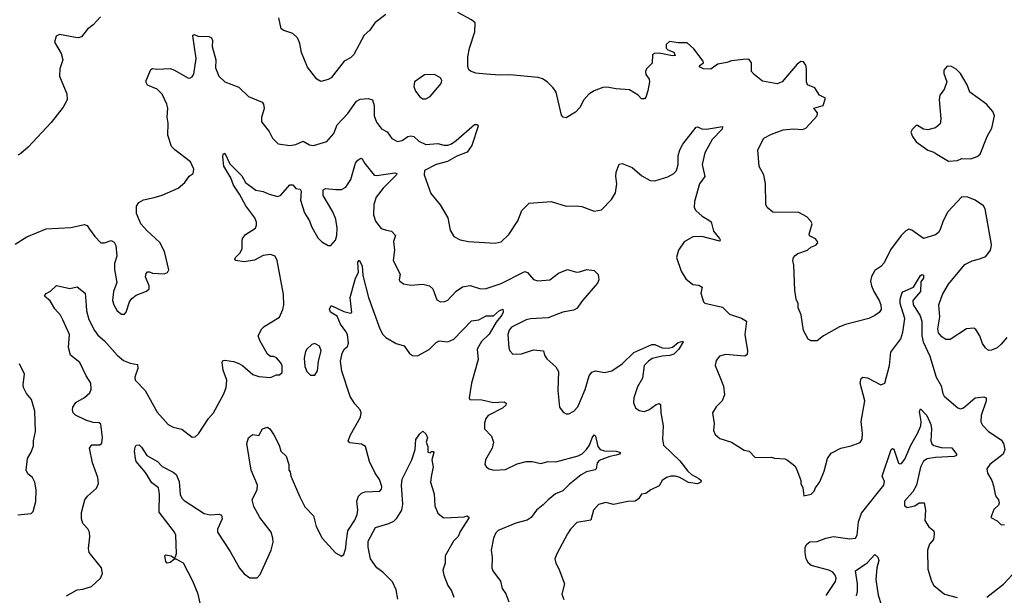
# Model space of a CAD drawing. Extents: x 2133461 to 2293071, y 753526 to 916327.
# Tile 218 of 256: x 2185707 to 2192372, y 847568 to 851467. Entities that reach past the tile are written whole.
import ezdxf

# ---------------------------------------------------------------- set-up
doc = ezdxf.new("R2010")
doc.units = 0

msp = doc.modelspace()

# ---------------------------------------------------------------- linework, layer by layer
at = {"layer": '0CON10XD'}
for points in [[(2186252.5, 851485), (2186205, 851430.9), (2186166.3, 851403.7), (2186125, 851351.2), (2186105, 851344), (2186085, 851346), (2185975, 851367.5), (2185953.8, 851355), (2185942, 851315), (2185988.2, 851238.2), (2185999.4, 851195), (2185979.2, 851135), (2185977.1, 851085), (2186025.6, 850965), (2186028.9, 850925), (2186001.2, 850875), (2185919.3, 850770.7), (2185765, 850602.7), (2185715, 850560), (2185695, 850550)], [(2188185, 851501.2), (2188110.6, 851445), (2188075.7, 851395), (2188038.3, 851361.7), (2187968, 851232), (2187945, 851208.8), (2187902.9, 851185), (2187815, 851071.9), (2187795, 851060.6), (2187745, 851048), (2187718, 851065), (2187654.3, 851145), (2187614, 851245), (2187603.8, 851305), (2187586.2, 851345), (2187555, 851373.3), (2187495, 851393.3), (2187477.5, 851405), (2187460.1, 851480.1)], [(2192388.6, 849315), (2192350.2, 849269.8), (2192324, 849245), (2192285, 849227.5), (2192265, 849226.2), (2192245, 849243.8), (2192224.6, 849274.6), (2192205.5, 849325.5), (2192177.9, 849367.9), (2192165, 849377.1), (2192115, 849372.9), (2192005, 849301.1), (2191975, 849301.5), (2191949.3, 849319.3), (2191926.4, 849346.4), (2191922, 849372), (2191934.6, 849455), (2191929.2, 849535), (2191954.4, 849605), (2191994.3, 849675), (2192105, 849809.2), (2192155, 849833.5), (2192203.7, 849846.3), (2192247, 849863), (2192277.5, 849905), (2192283.5, 849925), (2192284.4, 849945), (2192242.5, 850185), (2192231.4, 850205), (2192174.4, 850245), (2192125, 850265.2), (2192083.5, 850266.5), (2191989.6, 850165), (2191958.2, 850105), (2191938.6, 850045), (2191925.5, 850024.5), (2191905, 850009.2), (2191825, 849984.2), (2191745, 850041.4), (2191725, 850048.6), (2191705, 850037.5), (2191673.3, 850005), (2191602.3, 849907.7), (2191559.2, 849820.8), (2191535.3, 849794.7), (2191495, 849768.6), (2191472.6, 849727.4), (2191466.9, 849695), (2191472.5, 849665), (2191488.5, 849625), (2191525, 849564), (2191536.5, 849535), (2191537.1, 849505), (2191525.4, 849484.6), (2191496.4, 849463.6), (2191455, 849443.3), (2191297.1, 849402.9), (2191255, 849386), (2191147.5, 849325), (2191105, 849292.5), (2191065, 849292.5), (2191043.6, 849303.6), (2191012.5, 849362.5), (2190997.5, 849467.5), (2190976.7, 849515), (2190976.2, 849545), (2190963.8, 849575), (2190954, 849635), (2190946.2, 849805), (2190940, 849835), (2190943.8, 849855), (2190955, 849870), (2190975, 849883.3), (2191040, 849905), (2191063, 849927), (2191095, 849940), (2191110, 849955), (2191107.5, 849965), (2191093, 849983), (2191053, 850003), (2191051.2, 850015), (2191070, 850085), (2191063, 850103), (2191035, 850132.5), (2190981.7, 850161.7), (2190805, 850163.3), (2190767.5, 850195), (2190757.5, 850215), (2190756.2, 850355), (2190743.8, 850415), (2190711.9, 850471.9), (2190704.2, 850584.2), (2190743.8, 850665), (2190795, 850692.5), (2190875, 850720), (2190945, 850726.9), (2191006.4, 850723.6), (2191028.8, 850731.2), (2191105.4, 850815), (2191107.1, 850835), (2191083.3, 850866.7), (2191145, 850884.6), (2191162, 850935), (2191121.2, 850955), (2191090, 851005), (2191040, 851025), (2191033.1, 851045), (2191033.8, 851135), (2191027.7, 851157.7), (2191011.7, 851181.7), (2190995, 851182.5), (2190970, 851165), (2190868.8, 851045), (2190835, 851031.4), (2190735, 851050.8), (2190677.5, 851095), (2190660, 851115), (2190661.2, 851175), (2190645, 851196.2), (2190625, 851200), (2190525, 851188.8), (2190494.1, 851175.9), (2190432.5, 851165), (2190402.5, 851145), (2190385, 851131.2), (2190335.8, 851134.2), (2190314, 851145), (2190306.7, 851155), (2190336.2, 851173.8), (2190333.3, 851185), (2190269.3, 851269.3), (2190225, 851310), (2190165, 851310), (2190105, 851320), (2190081.7, 851298.3), (2190082.5, 851275), (2190095, 851263.3), (2190135, 851246.2), (2190143.3, 851225), (2190125, 851221.9), (2190035, 851240.9), (2190002.7, 851237.3), (2189991.1, 851228.9), (2189986.9, 851173.1), (2189950, 851135), (2189943.3, 851115), (2189946.2, 851095), (2189967.5, 851065), (2189969.2, 851045), (2189958.8, 850985), (2189945, 850942.5), (2189935, 850930), (2189915, 850931.2), (2189892.5, 850955), (2189835, 850992), (2189745, 850998), (2189680.5, 851010.5), (2189655, 851008), (2189595.8, 850984.2), (2189558.3, 850961.7), (2189525, 850923.3), (2189497.3, 850872.7), (2189469.5, 850840.5), (2189405, 850802.5), (2189385, 850807.5), (2189375, 850820), (2189338, 850975), (2189316.7, 851005), (2189277.5, 851045), (2189245, 851066.7), (2189216.1, 851076.1), (2189024.1, 851094.1), (2188955, 851090.8), (2188865, 851097.1), (2188795, 851105.7), (2188758.3, 851118.3), (2188747.5, 851127.5), (2188739.2, 851149.2), (2188740.8, 851215), (2188750.8, 851275), (2188787.8, 851385), (2188790, 851445), (2188765.6, 851465.6), (2188672.5, 851515)], [(2186178.3, 850048.3), (2186215, 849998), (2186255, 849956.2), (2186280, 849955), (2186325, 849971.2), (2186345, 849960), (2186357.3, 849937.3), (2186363.8, 849865), (2186348, 849815), (2186347.5, 849775), (2186363.6, 849686.4), (2186342.5, 849625), (2186335.8, 849565), (2186344.4, 849535), (2186366, 849495), (2186395, 849472), (2186415, 849471.2), (2186428, 849485), (2186449.2, 849555), (2186465, 849578.8), (2186495, 849600), (2186565, 849627.5), (2186582.5, 849645), (2186583.3, 849665), (2186557.5, 849725), (2186561.7, 849748.3), (2186571.7, 849758.3), (2186585, 849760), (2186605, 849750), (2186683.6, 849746.4), (2186706.4, 849753.6), (2186716.4, 849773.6), (2186686.4, 849896.4), (2186655, 849958.8), (2186567.9, 850037.9), (2186526, 850085), (2186497.1, 850155), (2186497, 850203), (2186512.4, 850227.6), (2186545, 850245.8), (2186616.7, 850263.3), (2186672.1, 850277.9), (2186780, 850325), (2186825, 850363.3), (2186854.1, 850405.9), (2186880, 850425), (2186885.9, 850454.1), (2186863.3, 850505), (2186755.8, 850585), (2186735, 850608.8), (2186709.5, 850685), (2186710.9, 850765), (2186704.5, 850805.5), (2186708.6, 850868.6), (2186702.5, 850895), (2186671.7, 850961.7), (2186636.2, 850996.2), (2186572.8, 851022.8), (2186562, 851042), (2186562.7, 851055), (2186595, 851130), (2186605, 851136.7), (2186635, 851131.2), (2186725.5, 851135.5), (2186755, 851125.6), (2186845, 851071.9), (2186859.1, 851070.9), (2186875, 851080), (2186885, 851097.5), (2186900.9, 851205), (2186877.5, 851357.5), (2186885, 851367.5), (2186915, 851356.2), (2186987, 851353), (2187005, 851343.8), (2187012.5, 851325), (2187008.6, 851285), (2187033.9, 851195), (2187031.7, 851141.7), (2187054, 851084), (2187095, 851045.7), (2187189.7, 851009.7), (2187255, 850945.8), (2187347.1, 850907.1), (2187356, 850895), (2187362, 850865), (2187344, 850805), (2187344, 850775), (2187395, 850710), (2187418, 850665), (2187455.7, 850625.7), (2187535, 850614), (2187575, 850622.5), (2187625, 850643.1), (2187668.5, 850618.5), (2187695, 850614.8), (2187785, 850642.2), (2187832, 850695), (2187855.7, 850755), (2187927.9, 850832.1), (2187985.5, 850915), (2188011.3, 850928.7), (2188065, 850932.9), (2188095, 850922.9), (2188106.4, 850885), (2188106.6, 850815), (2188122.6, 850772.6), (2188155, 850727.1), (2188195, 850708), (2188225, 850662), (2188265, 850641.4), (2188295, 850648.6), (2188334.6, 850675.4), (2188355, 850680.5), (2188375, 850675.6), (2188408, 850645), (2188455, 850622.2), (2188537.1, 850627.1), (2188576.8, 850616.8), (2188605, 850616.9), (2188628.8, 850625), (2188662, 850648), (2188785, 850756.2), (2188806.4, 850756.4), (2188810, 850745), (2188767.5, 850615), (2188735, 850570), (2188665, 850541.8), (2188603, 850507), (2188526.2, 850485), (2188446.2, 850445), (2188444, 850415), (2188466.7, 850353.3), (2188490.3, 850290.3), (2188553, 850213), (2188604, 850125), (2188621.2, 850041.2), (2188645, 849998.8), (2188687.5, 849975), (2188745, 849964.2), (2188925, 849952.9), (2188965, 849962), (2189018.6, 850011.4), (2189077.8, 850105), (2189106, 850175), (2189155, 850224), (2189305, 850235.7), (2189405, 850204.3), (2189475, 850207.1), (2189511.2, 850201.2), (2189595, 850170), (2189645, 850180), (2189711.7, 850248.3), (2189740.8, 850295), (2189749.5, 850355), (2189741.4, 850405), (2189744.2, 850435), (2189765, 850487.5), (2189785, 850493.8), (2189853.3, 850465), (2189918.3, 850408.3), (2189975, 850378), (2190005, 850376), (2190095, 850401.5), (2190135, 850424.4), (2190153.5, 850445), (2190164.5, 850485), (2190163.5, 850545), (2190174.6, 850585.4), (2190195, 850623.8), (2190285, 850738.8), (2190295, 850741.2), (2190325, 850727.5), (2190355, 850725.6), (2190463, 850743), (2190462, 850725), (2190394.5, 850655), (2190343.8, 850565), (2190325.6, 850485), (2190344.2, 850405), (2190309.4, 850355), (2190274.3, 850235), (2190272.5, 850195), (2190284, 850175), (2190325.5, 850135.5), (2190364.5, 850114.5), (2190386.9, 850096.9), (2190403.3, 850035), (2190444.3, 849985), (2190449.2, 849975), (2190445, 849966.7), (2190325, 849998.2), (2190264.2, 849995.8), (2190205, 849963.3), (2190166, 849905), (2190152, 849855), (2190184.1, 849764.1), (2190215, 849712.5), (2190262.3, 849672.3), (2190305, 849668.8), (2190327.5, 849655), (2190316.7, 849615), (2190336.4, 849556.4), (2190345, 849547.5), (2190465, 849518.6), (2190511.8, 849471.8), (2190593.3, 849445), (2190625.8, 849425), (2190616, 849335), (2190634.3, 849225), (2190631.2, 849198.8), (2190615, 849188), (2190485, 849198.6), (2190442.7, 849187.3), (2190420.5, 849159.5), (2190413.8, 849125), (2190445, 849048.8), (2190471.1, 848985), (2190477.1, 848925), (2190462.5, 848885), (2190422, 848845), (2190396, 848805), (2190407.3, 848732.7), (2190404, 848685), (2190415, 848656.7), (2190445, 848630), (2190525, 848606), (2190610.5, 848550.5), (2190645, 848543.3), (2190685, 848502.5), (2190795, 848503.3), (2190816.4, 848496.4), (2190885, 848493.3), (2190905, 848483.3), (2190953.3, 848445), (2190966, 848425), (2190993.3, 848345), (2190993.3, 848325), (2191008.8, 848295), (2191015, 848242.5), (2191065, 848252.5), (2191085, 848272.5), (2191093.3, 848295), (2191123.9, 848336.1), (2191151.7, 848408.3), (2191173.8, 848495), (2191198.8, 848531.2), (2191265, 848564), (2191335, 848580), (2191395, 848603.8), (2191410, 848625), (2191412.9, 848665), (2191401.9, 848745), (2191426.5, 848885), (2191395.7, 849005), (2191402.9, 849037.1), (2191415, 849046.2), (2191445, 849040), (2191535, 848992.9), (2191562, 849005), (2191595.5, 849125), (2191603.1, 849215), (2191671.9, 849305), (2191685, 849350), (2191698, 849442), (2191666.5, 849545), (2191667.2, 849575), (2191677.5, 849612.5), (2191685.4, 849624.6), (2191756.7, 849655), (2191804.4, 849735), (2191815, 849742), (2191825, 849736.7), (2191825.5, 849715), (2191807.8, 849692.2), (2191804.7, 849625), (2191752.3, 849565), (2191754.6, 849535), (2191772.5, 849507.5), (2191801.2, 849461.2), (2191812.7, 849425), (2191813.6, 849326.4), (2191823.2, 849285), (2191867.6, 849187.6), (2191911.4, 849045), (2191945, 848987.5), (2191955.7, 848935), (2191965, 848918), (2192057, 848837), (2192075, 848830.8), (2192095, 848838.6), (2192175, 848905.5), (2192232.7, 848912.7), (2192248, 848905), (2192250, 848885), (2192214.6, 848785), (2192213.6, 848743.6), (2192225, 848721.2), (2192265, 848678), (2192351.5, 848621.5), (2192365.7, 848595.7), (2192374.4, 848555), (2192364.8, 848525.2), (2192274.3, 848455), (2192252.5, 848425), (2192258, 848395), (2192287.5, 848345), (2192298.9, 848308.9), (2192312, 848242), (2192333.3, 848215), (2192338, 848195), (2192332.3, 848177.7), (2192301.7, 848148.3), (2192280, 848095), (2192323.6, 848073.6), (2192350, 848045), (2192373.3, 848046.7)], [(2191995, 850508.2), (2192055, 850512.5), (2192085, 850525.5), (2192145, 850524.4), (2192189.1, 850540.9), (2192208.8, 850555), (2192255.8, 850675), (2192287.6, 850732.4), (2192305.8, 850815), (2192294, 850845), (2192250.8, 850895), (2192137.5, 850975), (2192120, 851025), (2192075, 851102.5), (2192045, 851132.5), (2192015, 851150), (2191985, 851152.5), (2191963.3, 851125), (2191961.7, 851101.7), (2191983.3, 851045), (2191963.8, 850995), (2191936.2, 850955), (2191930, 850925), (2191942, 850795), (2191938.3, 850761.7), (2191905, 850733.3), (2191855, 850721.2), (2191825, 850726), (2191785, 850750.8), (2191775, 850750), (2191748, 850722), (2191740, 850705), (2191749.5, 850675), (2191775, 850640.6), (2191855, 850583.8), (2191895, 850570.5), (2191915, 850555.6), (2191995, 850508.2)], [(2188455, 850930), (2188485, 850946.7), (2188560, 851035), (2188563.3, 851055), (2188555, 851072.5), (2188515, 851096), (2188446.1, 851093.9), (2188380, 851045), (2188373.8, 851015), (2188385, 850982.5), (2188415, 850943.3), (2188435, 850931.2), (2188455, 850930)], [(2186023.3, 847565), (2186095.9, 847604.1), (2186135, 847608.8), (2186192.3, 847627.7), (2186253.3, 847685), (2186266.7, 847715), (2186260, 847755), (2186177.9, 847857.9), (2186171.4, 847885), (2186182, 847965), (2186178, 847995), (2186167.3, 848017.3), (2186133.3, 848055), (2186124, 848085), (2186125, 848130), (2186148, 848215), (2186165, 848238.8), (2186226.8, 848293.2), (2186239.2, 848325), (2186235.6, 848365), (2186200, 848465), (2186180, 848565), (2186195, 848586.7), (2186248.3, 848588.3), (2186261.7, 848598.3), (2186266.1, 848636.1), (2186255, 848726.2), (2186245, 848735.8), (2186205, 848738), (2186153.4, 848753.4), (2186085, 848789.2), (2186069.2, 848805), (2186064.2, 848825), (2186067.3, 848842.7), (2186086.2, 848875), (2186145, 848907.1), (2186181.1, 848938.9), (2186190.5, 848965), (2186188.2, 849005), (2186155.5, 849055), (2186113.1, 849145), (2186050.5, 849195), (2186037.3, 849247.3), (2186044.5, 849335), (2185999.1, 849435), (2185981.8, 849465), (2185945, 849507.8), (2185913.2, 849563.2), (2185873.8, 849595), (2185886.6, 849613.4), (2185915, 849628.6), (2185955, 849666.9), (2186045, 849646.2), (2186095, 849657.5), (2186149.2, 849615), (2186156.9, 849533.1), (2186158.1, 849495), (2186175, 849435.7), (2186212, 849362), (2186235, 849330), (2186281.6, 849291.6), (2186367.1, 849195), (2186408.3, 849158.3), (2186455, 849139.4), (2186505, 849132.5), (2186505.8, 849105), (2186485.8, 849045), (2186488, 849025), (2186556.2, 848955), (2186637.7, 848807.7), (2186712.5, 848725), (2186745, 848706.7), (2186805, 848693.3), (2186875, 848640), (2186895, 848642.5), (2186917.3, 848662.7), (2186984, 848765), (2187018, 848805), (2187088, 848932), (2187104.4, 848975), (2187107.8, 849025), (2187085, 849093.3), (2187076.2, 849145), (2187082.3, 849157.7), (2187095, 849161.2), (2187155, 849152.5), (2187185, 849140), (2187215, 849124), (2187284.2, 849064.2), (2187325, 849050), (2187405, 849043.3), (2187445, 849062.5), (2187465, 849062.5), (2187483, 849077), (2187482.5, 849125), (2187472.5, 849145), (2187445, 849176.2), (2187425, 849186), (2187405, 849186.7), (2187385, 849202.5), (2187331.2, 849295), (2187321.2, 849325), (2187345, 849372.5), (2187360.5, 849389.5), (2187465, 849452.5), (2187488, 849505), (2187494.1, 849535.9), (2187491.9, 849605), (2187448.9, 849835), (2187435, 849866), (2187405, 849877.5), (2187355, 849870), (2187295, 849838.6), (2187225, 849825.7), (2187170, 849835), (2187163.3, 849845), (2187166.7, 849855), (2187196, 849885), (2187212, 849915), (2187211.9, 849968.1), (2187215.7, 849985), (2187235, 850012), (2187302, 850055), (2187310.6, 850075), (2187309.5, 850095), (2187297.3, 850125), (2187237.3, 850205), (2187195.2, 850285.2), (2187154.6, 850345), (2187136.2, 850396.2), (2187087.5, 850475), (2187081.3, 850538.7), (2187085, 850556.7), (2187095, 850562.5), (2187129.8, 850489.8), (2187209.9, 850409.9), (2187236, 850365), (2187305, 850312), (2187355, 850303.8), (2187395, 850286), (2187455, 850270), (2187475, 850278), (2187535, 850348.8), (2187555, 850347.5), (2187575, 850322.5), (2187605, 850320), (2187612.5, 850305), (2187608, 850245), (2187635, 850157.5), (2187668, 850105), (2187682.9, 850065), (2187725, 849990), (2187751.7, 849961.7), (2187795, 849936.7), (2187813.6, 849936.4), (2187845, 849972.5), (2187852.5, 850005), (2187855.5, 850055), (2187846.2, 850116.2), (2187826.4, 850166.4), (2187760, 850275), (2187760, 850315), (2187776.1, 850323.9), (2187845.8, 850315.8), (2187885, 850317.5), (2187915, 850332), (2187947.8, 850385), (2187979.6, 850495), (2187995, 850515.6), (2188015, 850528.6), (2188025, 850524), (2188042, 850492), (2188105, 850414.4), (2188125, 850412.2), (2188245, 850430.5), (2188258.6, 850425), (2188256.4, 850415), (2188167.1, 850325), (2188119.6, 850265), (2188103.2, 850215), (2188101.2, 850145), (2188115, 850102), (2188153.1, 850053.1), (2188189.2, 850040.8), (2188224.2, 850034.2), (2188250, 850005), (2188236.2, 849965), (2188243.8, 849905), (2188234.2, 849835), (2188282.3, 849742.3), (2188276, 849705), (2188280.8, 849695), (2188305, 849677.1), (2188355, 849668), (2188435, 849674.4), (2188481.2, 849665), (2188504.2, 849644.2), (2188529.5, 849569.5), (2188555, 849556.2), (2188585, 849559.2), (2188605, 849568), (2188661.9, 849628.1), (2188705, 849657.9), (2188756.2, 849666.2), (2188825, 849644.6), (2188865, 849646.9), (2188965, 849679.4), (2189125, 849761.8), (2189143.1, 849755), (2189185, 849706), (2189215, 849697.5), (2189295, 849704), (2189355, 849750), (2189415, 849773.8), (2189475, 849756), (2189495, 849759.2), (2189545, 849775.5), (2189595, 849768.7), (2189622, 849742), (2189626.8, 849705), (2189618.5, 849681.5), (2189516.4, 849565), (2189478.6, 849511.4), (2189455, 849499.1), (2189384, 849485), (2189285, 849447.8), (2189165, 849441.4), (2189135, 849434.4), (2189035.5, 849385), (2189018.9, 849365), (2189010.4, 849335), (2189017.5, 849245), (2189025, 849223.3), (2189045, 849201.2), (2189104.4, 849204.4), (2189185, 849231.1), (2189253, 849223), (2189260, 849195), (2189275, 849168.8), (2189336.6, 849116.6), (2189352.9, 849085), (2189350, 848955), (2189361.7, 848841.7), (2189385, 848807.5), (2189405, 848797.5), (2189425, 848796.7), (2189457.5, 848815), (2189484.2, 848845.8), (2189535, 848962.5), (2189560.8, 849055), (2189579.5, 849080.5), (2189605, 849088), (2189665, 849077.5), (2189715, 849087.5), (2189784.3, 849135), (2189865, 849212.9), (2189985, 849266.5), (2190005, 849266.7), (2190055.3, 849245.3), (2190098.9, 849241.1), (2190125, 849248.7), (2190165, 849279.3), (2190195, 849290), (2190198.6, 849285), (2190168.7, 849235), (2190135, 849202.2), (2190108.7, 849191.3), (2190055, 849187.6), (2189988.2, 849171.8), (2189962.3, 849155), (2189934, 849125), (2189921.5, 849038.5), (2189889.4, 848980.6), (2189864.4, 848905), (2189862.7, 848872.7), (2189875, 848837.5), (2189900.5, 848820.5), (2189933.9, 848813.9), (2189966.2, 848825)], [(2185675, 849945.6), (2185754, 849996), (2185885, 850050.6), (2186051.7, 850058.3), (2186145, 850080), (2186162.7, 850072.7), (2186178.3, 850048.3)], [(2186928, 847515), (2186915.6, 847575), (2186878.6, 847665), (2186815, 847786.7), (2186765, 847812.5), (2186755, 847812.5), (2186725, 847790), (2186705, 847786.7), (2186696.1, 847796.1), (2186690, 847835), (2186695, 847842.5), (2186732.5, 847835), (2186755, 847820), (2186761.7, 847828.3), (2186768, 847852), (2186764.4, 847975), (2186755, 847996), (2186651.7, 848131.7), (2186653.8, 848255), (2186645.3, 848295.3), (2186600.7, 848330.7), (2186559.2, 848399.2), (2186495.6, 848475), (2186489.6, 848495), (2186484, 848545), (2186487.4, 848572.6), (2186495.5, 848584.5), (2186515, 848586.7), (2186532.2, 848572.2), (2186566.9, 848515), (2186640.5, 848475), (2186670.5, 848440.5), (2186745, 848402.5), (2186765, 848385.8), (2186785, 848340), (2186791.9, 848251.9), (2186805, 848225.7), (2186820.6, 848210.6), (2186955, 848122.5), (2186995, 848112.2), (2187056.9, 848116.9), (2187072, 848112), (2187076.1, 848086.1), (2187044.5, 848015), (2187046.7, 847995), (2187131.1, 847865), (2187195, 847752), (2187225, 847714), (2187265, 847686.2), (2187315, 847686.7), (2187335, 847710), (2187409.2, 847875), (2187422.3, 847927.7), (2187420.8, 847955), (2187408, 847995), (2187331.4, 848095), (2187290.7, 848169.3), (2187280, 848215), (2187314, 848285), (2187316, 848315), (2187272.5, 848415), (2187243.9, 848596.1), (2187256.4, 848633.6), (2187271.2, 848648.8), (2187285, 848656.2), (2187325, 848650.8), (2187351.2, 848695), (2187385, 848706.7), (2187400, 848695), (2187425.9, 848655.9), (2187463.8, 848585), (2187473.8, 848545), (2187509.5, 848509.5), (2187528.8, 848455), (2187527.5, 848415), (2187537.5, 848405), (2187541.2, 848375), (2187602.9, 848235), (2187637.4, 848167.4), (2187695, 848106.2), (2187714.5, 848035), (2187755, 847956), (2187845, 847856.7), (2187885, 847832.5), (2187900, 847845), (2187915, 847890), (2187916.7, 847923.3), (2187927.3, 848005), (2187975, 848078.1), (2187990.6, 848115), (2187994.7, 848145), (2187989.1, 848205), (2187999.8, 848240.2), (2188020.2, 848259.8), (2188045, 848270), (2188145, 848274), (2188155, 848287.5), (2188158, 848305), (2188142.7, 848352.7), (2188114, 848395), (2188074.2, 848475), (2188048, 848575), (2188021.2, 848591.2), (2187941.1, 848601.1), (2187930, 848615), (2187945.8, 848654.2), (2188014.2, 848775), (2188018.6, 848805), (2188010.8, 848825), (2187974.2, 848865), (2187943.7, 848913.7), (2187886.8, 849086.8), (2187879.2, 849155), (2187888.8, 849205), (2187902.5, 849235), (2187926.1, 849253.9), (2187933.3, 849275), (2187926, 849335), (2187913.8, 849355), (2187877.1, 849405), (2187855, 849458.8), (2187810, 849485), (2187803.9, 849506.1), (2187815, 849530), (2187900.7, 849490.7), (2187945, 849480), (2187955.5, 849484.5), (2187943, 849585), (2187979.7, 849715), (2187999.5, 849755), (2187995.7, 849825), (2188005, 849838.8), (2188025, 849800), (2188030, 849735), (2188068.5, 849585), (2188145, 849374), (2188165.6, 849335), (2188185, 849314.2), (2188255, 849274.2), (2188308.9, 849258.9), (2188345.7, 849205.7), (2188365, 849192), (2188400.5, 849189.5), (2188477.9, 849232.1), (2188525, 849280.8), (2188545, 849291.4), (2188605, 849286), (2188645, 849302.5), (2188765, 849426.9), (2188815, 849433.1), (2188865, 849460.6), (2188915, 849461.9), (2188955, 849497.1), (2188976, 849506), (2188978.5, 849485), (2188971.2, 849465), (2188932.3, 849417.7), (2188885, 849336), (2188833.5, 849286.5), (2188803.4, 849235), (2188809.7, 849165), (2188764.2, 849004.2), (2188750, 848905), (2188754, 848894), (2188835, 848891.1), (2188915, 848872.9), (2188985, 848878.9), (2188998.7, 848868.7), (2188996.7, 848855), (2188975, 848835.6), (2188876.9, 848785), (2188862.5, 848765), (2188852.2, 848735), (2188852.9, 848695), (2188899.4, 848645), (2188912.9, 848605), (2188905.8, 848565), (2188859.2, 848485), (2188856.2, 848455), (2188866.1, 848436.1), (2188883.9, 848423.9), (2188916.4, 848416.4), (2188995, 848420.8), (2189075, 848459.2), (2189135.7, 848474.3), (2189175, 848474.3), (2189235, 848460), (2189285, 848474), (2189335, 848473.1), (2189487.2, 848512.8), (2189515, 848527.1), (2189543.6, 848556.4), (2189563.8, 848585), (2189580.8, 848635), (2189595, 848654), (2189605, 848646.7), (2189620, 848575), (2189635, 848556.7), (2189665, 848546.9), (2189745, 848543.3), (2189773.3, 848535), (2189766, 848525), (2189745, 848516.5), (2189701.8, 848508.2), (2189629.5, 848480.5), (2189614.6, 848465), (2189608.1, 848425), (2189601.7, 848418.3), (2189544.2, 848405), (2189506.7, 848385), (2189428.5, 848321.5), (2189384.2, 848275.8), (2189334.7, 848255.3), (2189283.5, 848215), (2189250.2, 848179.8), (2189204.4, 848145), (2189168.8, 848095), (2189142, 848078), (2189065, 848057.5), (2188945, 848006.4), (2188929.1, 847990.9), (2188914.4, 847955), (2188897.5, 847875), (2188904.3, 847824.3), (2188902.9, 847755), (2188909.2, 847735), (2188961.4, 847665), (2188972.9, 847615), (2188997.1, 847577.1), (2189018.1, 847525)], [(2187705, 849060), (2187722.2, 849087.8), (2187728.2, 849155), (2187747.3, 849225), (2187735, 849256), (2187705, 849272.9), (2187685, 849265.8), (2187651.2, 849235), (2187641.2, 849218.8), (2187631.2, 849175), (2187637, 849117), (2187650, 849085), (2187675, 849060), (2187705, 849060)], [(2185695, 848113.3), (2185785, 848123.3), (2185796.7, 848135), (2185816.1, 848203.9), (2185817.7, 848282.3), (2185808.8, 848335), (2185793.3, 848365), (2185761.2, 848391.2), (2185751.2, 848415), (2185759.2, 848495), (2185785, 848536.7), (2185799.4, 848580.6), (2185799.4, 848615), (2185813, 848677), (2185808.5, 848815), (2185786.4, 848895), (2185753.1, 848935), (2185732.9, 848975), (2185730, 848995), (2185738.6, 849065), (2185706, 849135)], [(2189966.2, 848825), (2190015, 848860), (2190035, 848866.2), (2190045, 848860), (2190046.7, 848805), (2190063, 848717), (2190057.1, 848625), (2190063.8, 848585), (2190175, 848478.6), (2190228.3, 848408.3), (2190255, 848385.5), (2190305, 848360), (2190318.6, 848345), (2190318, 848335), (2190295, 848323.3), (2190235, 848331.1), (2190175, 848366.5), (2190145, 848376.2), (2190115, 848375.4), (2190084.1, 848365.9), (2190055, 848345.8), (2190035, 848310), (2189977.9, 848282.1), (2189945, 848256.7), (2189915, 848252.5), (2189895, 848222.5), (2189873.9, 848206.1), (2189823.6, 848203.6), (2189725.8, 848184.2), (2189675, 848196), (2189625, 848184), (2189591.4, 848145), (2189572.7, 848077.3), (2189478.8, 848061.2), (2189435, 848016.2), (2189415.6, 847984.4), (2189341.7, 847848.3), (2189330, 847815), (2189336.7, 847785), (2189357.3, 847747.3), (2189394.2, 847645), (2189376.7, 847575), (2189389.5, 847539.5)], [(2191165, 847566.7), (2191228, 847662), (2191232.9, 847685), (2191227.1, 847705), (2191210, 847725), (2191185, 847738.9), (2191065, 847770.6), (2191046.1, 847786.1), (2191030.9, 847815), (2191024.5, 847855), (2191024.4, 847895), (2191034.3, 847915), (2191055, 847929.2), (2191105, 847932.2), (2191164, 847956), (2191215.5, 847965.5), (2191325, 847951.1), (2191365, 847956.2), (2191375.3, 847974.7), (2191384, 848066), (2191404.6, 848125), (2191556.1, 848315), (2191559.8, 848339.8), (2191544.4, 848375), (2191605, 848556.7), (2191615, 848563.3), (2191625, 848557.5), (2191655, 848464), (2191665, 848458), (2191675, 848460.8), (2191699.2, 848490.8), (2191738.4, 848585), (2191785.2, 848664.8), (2191807.1, 848715), (2191809.7, 848745), (2191797.3, 848812.7), (2191805, 848831.2), (2191846.7, 848785), (2191875.3, 848725), (2191879.6, 848695), (2191873.9, 848615), (2191881.1, 848595), (2191895, 848583.8), (2191945, 848568.9), (2192016.3, 848566.3), (2192048.1, 848525), (2192049.2, 848515), (2192031.7, 848508.3), (2191905, 848502.2), (2191848.5, 848491.5), (2191825, 848477.5), (2191804, 848435), (2191776.9, 848313.1), (2191751.7, 848268.3), (2191696.2, 848205), (2191696.4, 848176.4), (2191715, 848163.3), (2191765, 848173.3), (2191795, 848193.8), (2191830, 848195), (2191839.2, 848145), (2191832.9, 848075), (2191860.9, 848030.9), (2191894.2, 848005), (2191897.5, 847985), (2191893, 847947), (2191866.2, 847915), (2191851.2, 847875), (2191854.3, 847745), (2191878.6, 847665), (2191894.5, 847634.5), (2191966.8, 847576.8), (2192052.6, 847552.6)], [(2188267.4, 847542.6), (2188255.9, 847605.9), (2188230.3, 847660.3), (2188165.5, 847725.5), (2188123.9, 847755), (2188082.3, 847815), (2188064.5, 847895), (2188065.6, 847935), (2188115, 848028), (2188205, 848054.5), (2188239.4, 848070.6), (2188259.2, 848090.8), (2188293.4, 848145), (2188301.2, 848185), (2188291.8, 848315), (2188294.7, 848355), (2188360.6, 848485), (2188384.4, 848555.6), (2188387.4, 848622.6), (2188415, 848661.2), (2188435, 848680), (2188455, 848661.2), (2188467.1, 848635), (2188459.2, 848605), (2188468.8, 848575), (2188468.3, 848538.3), (2188485, 848533.3), (2188495, 848542.5), (2188505, 848542.5), (2188510, 848535), (2188496.7, 848485), (2188504.7, 848435), (2188494.2, 848384.2), (2188487.1, 848335), (2188512, 848255), (2188517.1, 848175), (2188536.2, 848125), (2188573.3, 848095), (2188585, 848092), (2188715, 848100), (2188735, 848106.2), (2188750, 848095), (2188689.1, 848000.9), (2188675, 847967.5), (2188644, 847935), (2188586.7, 847835), (2188585.8, 847785), (2188571.7, 847738.3), (2188576.9, 847705), (2188603.7, 847633.7), (2188629.3, 847599.3), (2188645.8, 847555)], [(2191371.8, 847565), (2191376.9, 847593.1), (2191377.9, 847645), (2191364.5, 847735), (2191442.6, 847787.4), (2191495, 847844.3), (2191515.4, 847825.4), (2191521.9, 847805), (2191509.4, 847755), (2191501.9, 847675), (2191518.3, 847568.3), (2191539.2, 847505)], [(2192254.1, 847555.9), (2192367.4, 847642.6), (2192425, 847706), (2192455, 847727.5), (2192505, 847734.4), (2192555, 847782.9), (2192575, 847790.6), (2192595.7, 847775), (2192629.4, 847685), (2192645, 847668.6), (2192695, 847655.7), (2192725.5, 847635.5), (2192755, 847628.2), (2192816.9, 847633.1), (2192855, 847644.2), (2192865, 847637.5), (2192858.1, 847591.9), (2192839.5, 847565)]]:
    msp.add_lwpolyline(points, dxfattribs=at)

doc.saveas('drawing.dxf')
